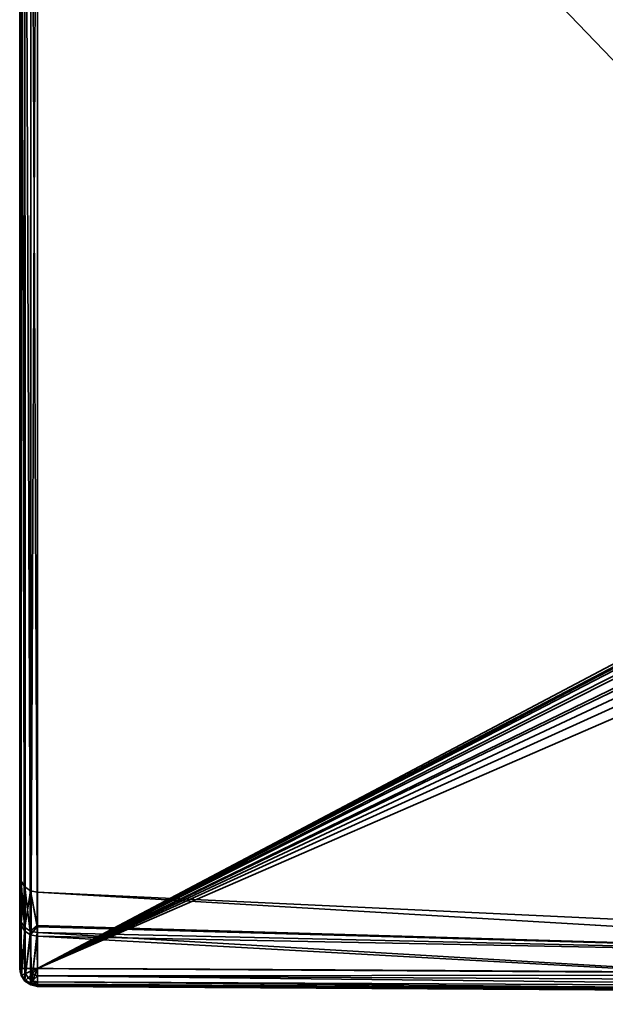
# Model space of a CAD drawing. Header units: millimetres. Extents: x -322 to 8072, y -96 to 57.
# Tile 246 of 256: x 6985 to 7002, y -93 to -66. Entities that reach past the tile are written whole.
import ezdxf

# ---------------------------------------------------------------- set-up
doc = ezdxf.new("R2010")
doc.units = ezdxf.units.MM
doc.layers.add('151', color=7, linetype='Continuous', true_color=0xffffff)

# ---------------------------------------------------------------- blocks, each defined once
blk = doc.blocks.new('UG_SURFACE_008')
at = {"layer": '151', "color": 251, "linetype": 'Continuous', "lineweight": 35}
for points in [[(6985.5, -50.3, 1114.5), (6985.5, -89.811, 1104), (6985.5, -91.065, 1111.36)], [(6985.5, -50.3, 1093.5), (6985.5, -92.446, 1093.5), (6985.5, -90.965, 1096.93)], [(6985.5, -90.965, 1096.93), (6985.5, -89.811, 1104), (6985.5, -50.3, 1114.5), (6985.5, -50.3, 1093.5)], [(6985.5, -91.065, 1111.36), (6985.5, -92.446, 1114.5), (6985.5, -50.3, 1114.5)], [(6985.5, -50.3, 1114.5), (6985.5, -92.446, 1114.5), (6985.526, -92.446, 1114.66)], [(6985.526, -92.446, 1114.66), (6985.538, -50.3, 1114.691), (6985.5, -50.3, 1114.5)], [(6985.5, -50.3, 1093.5), (6985.538, -50.3, 1093.309), (6985.526, -92.446, 1093.34)], [(6985.526, -92.446, 1093.34), (6985.5, -92.446, 1093.5), (6985.5, -50.3, 1093.5)], [(6985.526, -92.446, 1114.66), (6985.543, -92.446, 1114.688), (6985.538, -50.3, 1114.691)], [(6985.538, -50.3, 1093.309), (6985.543, -92.446, 1093.312), (6985.526, -92.446, 1093.34)], [(6985.538, -50.3, 1114.691), (6985.543, -92.446, 1114.688), (6985.631, -92.446, 1114.837)], [(6985.631, -92.446, 1114.837), (6985.646, -50.3, 1114.854), (6985.538, -50.3, 1114.691)], [(6985.631, -92.446, 1093.163), (6985.538, -50.3, 1093.309), (6985.646, -50.3, 1093.146)], [(6985.631, -92.446, 1093.163), (6985.543, -92.446, 1093.312), (6985.538, -50.3, 1093.309)], [(6985.631, -92.446, 1114.837), (6985.649, -92.446, 1114.85), (6985.646, -50.3, 1114.854)], [(6985.646, -50.3, 1093.146), (6985.649, -92.446, 1093.15), (6985.631, -92.446, 1093.163)], [(6985.646, -50.3, 1114.854), (6985.649, -92.446, 1114.85), (6985.798, -92.446, 1114.958)], [(6985.798, -92.446, 1114.958), (6985.809, -50.3, 1114.962), (6985.646, -50.3, 1114.854)], [(6985.798, -92.446, 1093.042), (6985.646, -50.3, 1093.146), (6985.809, -50.3, 1093.038)], [(6985.798, -92.446, 1093.042), (6985.649, -92.446, 1093.15), (6985.646, -50.3, 1093.146)], [(6985.798, -92.446, 1114.958), (6985.809, -92.446, 1114.96), (6985.809, -50.3, 1114.962)], [(6985.809, -50.3, 1093.038), (6985.809, -92.446, 1093.04), (6985.798, -92.446, 1093.042)], [(6986, -92.446, 1115), (6986, -50.3, 1115), (6985.809, -50.3, 1114.962)], [(6985.809, -50.3, 1114.962), (6985.809, -92.446, 1114.96), (6986, -92.446, 1115)], [(6985.809, -92.446, 1093.04), (6985.809, -50.3, 1093.038), (6986, -50.3, 1093)], [(6986, -50.3, 1093), (6986, -92.446, 1093), (6985.809, -92.446, 1093.04)], [(6986, -50.3, 1115), (6986, -92.446, 1115), (7002.364, -83.789, 1115), (7002.316, -67.253, 1115)], [(7002.316, -67.253, 1115), (7002.256, -50.3, 1115), (6986, -50.3, 1115)], [(6986, -50.3, 1093), (7002.256, -50.3, 1093), (7002.316, -67.253, 1093)], [(7002.316, -67.253, 1093), (7002.364, -83.789, 1093), (6986, -92.446, 1093), (6986, -50.3, 1093)], [(6986, -92.446, 1115), (7002.379, -83.912, 1115), (7002.364, -83.789, 1115)], [(7002.364, -83.789, 1093), (7002.372, -83.88, 1093), (6986, -92.446, 1093)], [(7002.372, -83.88, 1093), (7002.396, -83.967, 1093), (6986, -92.446, 1093)], [(6986, -92.446, 1115), (7002.455, -84.087, 1115), (7002.379, -83.912, 1115)], [(7002.396, -83.967, 1093), (7002.506, -84.159, 1093), (6986, -92.446, 1093)], [(7002.688, -84.334, 1115), (7002.455, -84.087, 1115), (6986, -92.446, 1115)], [(6986, -92.446, 1093), (7002.506, -84.159, 1093), (7002.756, -84.382, 1093)], [(6986, -92.446, 1115), (7002.979, -84.505, 1115), (7002.688, -84.334, 1115)], [(6986, -92.446, 1093), (7002.756, -84.382, 1093), (7003.286, -84.618, 1093)], [(7003.828, -84.711, 1115), (7002.979, -84.505, 1115), (6986, -92.446, 1115)], [(7014.068, -92.621, 1093), (6986, -92.446, 1093), (7003.286, -84.618, 1093), (7003.828, -84.711, 1093)], [(7023.836, -86.142, 1115), (7003.828, -84.711, 1115), (6986, -92.446, 1115), (7014.068, -92.621, 1115)], [(6985.5, -91.065, 1111.36), (6985.5, -89.811, 1104), (6985.537, -90, 1104)], [(6985.537, -90, 1104), (6985.5, -89.811, 1104), (6985.5, -90.965, 1096.93)], [(6985.5, -90.965, 1096.93), (6985.538, -91.145, 1096.99), (6985.537, -90, 1104)], [(6985.537, -90, 1104), (6985.538, -91.244, 1111.297), (6985.5, -91.065, 1111.36)], [(6985.537, -90, 1104), (6985.642, -90.161, 1104), (6985.644, -91.396, 1111.244)], [(6985.644, -91.396, 1111.244), (6985.538, -91.244, 1111.297), (6985.537, -90, 1104)], [(6985.642, -90.161, 1104), (6985.537, -90, 1104), (6985.538, -91.145, 1096.99)], [(6985.538, -91.145, 1096.99), (6985.644, -91.298, 1097.041), (6985.642, -90.161, 1104)], [(6985.642, -90.161, 1104), (6985.8, -90.27, 1104), (6985.804, -91.499, 1111.208)], [(6985.804, -91.499, 1111.208), (6985.644, -91.396, 1111.244), (6985.642, -90.161, 1104)], [(6985.8, -90.27, 1104), (6985.642, -90.161, 1104), (6985.644, -91.298, 1097.041)], [(6985.644, -91.298, 1097.041), (6985.804, -91.401, 1097.076), (6985.8, -90.27, 1104)], [(6985.8, -90.27, 1104), (6985.804, -91.401, 1097.076), (6985.992, -91.24, 1098.31)], [(6985.8, -90.27, 1104), (6985.988, -90.311, 1104), (6985.992, -91.279, 1109.683)], [(6985.8, -90.27, 1104), (6985.988, -90.311, 1104), (6985.988, -90.311, 1104)], [(6985.992, -91.279, 1109.683), (6985.804, -91.499, 1111.208), (6985.8, -90.27, 1104)], [(6985.992, -91.24, 1098.31), (6985.988, -90.311, 1104), (6985.8, -90.27, 1104)], [(6985.988, -90.311, 1104), (7017.301, -91.775, 1104), (7017.231, -92.155, 1109.564)], [(7017.231, -92.155, 1109.564), (6985.992, -91.279, 1109.683), (6985.988, -90.311, 1104)], [(6985.988, -90.311, 1104), (6985.992, -91.24, 1098.31), (7017.231, -92.155, 1098.436)], [(7017.301, -91.775, 1104), (6985.988, -90.311, 1104), (6985.988, -90.311, 1104)], [(7017.231, -92.155, 1098.436), (7017.301, -91.775, 1104), (6985.988, -90.311, 1104)], [(6985.5, -90.965, 1096.93), (6985.5, -92.446, 1093.5), (6985.519, -92.529, 1093.544)], [(6985.538, -91.145, 1096.99), (6985.5, -90.965, 1096.93), (6985.519, -92.529, 1093.544)], [(6985.519, -92.529, 1114.455), (6985.5, -91.065, 1111.36), (6985.538, -91.244, 1111.297)], [(6985.519, -92.529, 1114.455), (6985.5, -92.446, 1114.5), (6985.5, -91.065, 1111.36)], [(6985.519, -92.529, 1093.544), (6985.538, -92.615, 1093.59), (6985.538, -91.145, 1096.99)], [(6985.538, -91.145, 1096.99), (6985.538, -92.615, 1093.59), (6985.55, -92.631, 1093.599)], [(6985.644, -91.298, 1097.041), (6985.538, -91.145, 1096.99), (6985.55, -92.631, 1093.599)], [(6985.538, -91.244, 1111.297), (6985.538, -92.615, 1114.41), (6985.519, -92.529, 1114.455)], [(6985.55, -92.631, 1114.401), (6985.538, -91.244, 1111.297), (6985.644, -91.396, 1111.244)], [(6985.55, -92.631, 1114.401), (6985.538, -92.615, 1114.41), (6985.538, -91.244, 1111.297)], [(6985.55, -92.631, 1093.599), (6985.646, -92.758, 1093.667), (6985.644, -91.298, 1097.041)], [(6985.644, -91.396, 1111.244), (6985.646, -92.758, 1114.333), (6985.55, -92.631, 1114.401)], [(6985.804, -91.401, 1097.076), (6985.644, -91.298, 1097.041), (6985.646, -92.758, 1093.667)], [(6985.646, -92.758, 1114.333), (6985.644, -91.396, 1111.244), (6985.804, -91.499, 1111.208)], [(6985.646, -92.758, 1093.667), (6985.807, -92.853, 1093.718), (6985.804, -91.401, 1097.076)], [(6985.804, -91.401, 1097.076), (6985.993, -91.439, 1097.089), (6985.992, -91.24, 1098.31)], [(6985.992, -91.279, 1109.683), (6985.993, -91.536, 1111.195), (6985.804, -91.499, 1111.208)], [(6985.804, -91.401, 1097.076), (6985.807, -92.853, 1093.718), (6985.828, -92.857, 1093.72)], [(6985.993, -91.439, 1097.089), (6985.804, -91.401, 1097.076), (6985.828, -92.857, 1093.72)], [(7017.231, -92.155, 1098.436), (6985.992, -91.24, 1098.31), (6985.993, -91.439, 1097.089)], [(6985.993, -91.536, 1111.195), (6985.992, -91.279, 1109.683), (7017.231, -92.155, 1109.564)], [(6985.804, -91.499, 1111.208), (6985.807, -92.853, 1114.282), (6985.646, -92.758, 1114.333)], [(6985.828, -92.857, 1114.28), (6985.804, -91.499, 1111.208), (6985.993, -91.536, 1111.195)], [(6985.828, -92.857, 1114.28), (6985.807, -92.853, 1114.282), (6985.804, -91.499, 1111.208)], [(6985.828, -92.857, 1093.72), (6985.999, -92.887, 1093.736), (6985.993, -91.439, 1097.089)], [(6985.993, -91.536, 1111.195), (6985.999, -92.887, 1114.264), (6985.828, -92.857, 1114.28)], [(6985.993, -91.439, 1097.089), (6985.999, -92.887, 1093.736), (7014.064, -93.1, 1093.644)], [(7014.064, -93.1, 1093.644), (7017.231, -92.155, 1098.436), (6985.993, -91.439, 1097.089)], [(6985.993, -91.536, 1111.195), (7017.231, -92.155, 1109.564), (7014.064, -93.1, 1114.356)], [(7014.064, -93.1, 1114.356), (6985.999, -92.887, 1114.264), (6985.993, -91.536, 1111.195)], [(6985.562, -92.627, 1114.66), (6985.526, -92.446, 1114.66), (6985.5, -92.446, 1114.5)], [(6985.5, -92.446, 1114.5), (6985.519, -92.529, 1114.455), (6985.562, -92.627, 1114.66)], [(6985.562, -92.627, 1093.34), (6985.519, -92.529, 1093.544), (6985.5, -92.446, 1093.5)], [(6985.5, -92.446, 1093.5), (6985.526, -92.446, 1093.34), (6985.562, -92.627, 1093.34)], [(6985.543, -92.446, 1114.688), (6985.526, -92.446, 1114.66), (6985.562, -92.627, 1114.66)], [(6985.562, -92.627, 1093.34), (6985.526, -92.446, 1093.34), (6985.543, -92.446, 1093.312)], [(6985.562, -92.627, 1114.66), (6985.659, -92.587, 1114.837), (6985.631, -92.446, 1114.837), (6985.543, -92.446, 1114.688)], [(6985.543, -92.446, 1093.312), (6985.631, -92.446, 1093.163), (6985.659, -92.587, 1093.163), (6985.562, -92.627, 1093.34)], [(6985.649, -92.446, 1114.85), (6985.631, -92.446, 1114.837), (6985.659, -92.587, 1114.837)], [(6985.659, -92.587, 1093.163), (6985.631, -92.446, 1093.163), (6985.649, -92.446, 1093.15)], [(6985.659, -92.587, 1114.837), (6985.814, -92.523, 1114.958), (6985.798, -92.446, 1114.958), (6985.649, -92.446, 1114.85)], [(6985.649, -92.446, 1093.15), (6985.798, -92.446, 1093.042), (6985.814, -92.523, 1093.042), (6985.659, -92.587, 1093.163)], [(6985.857, -92.589, 1114.958), (6985.814, -92.523, 1114.958), (6985.659, -92.587, 1114.837), (6985.739, -92.707, 1114.837)], [(6985.739, -92.707, 1093.163), (6985.659, -92.587, 1093.163), (6985.814, -92.523, 1093.042), (6985.857, -92.589, 1093.042)], [(6985.809, -92.446, 1114.96), (6985.798, -92.446, 1114.958), (6985.814, -92.523, 1114.958)], [(6985.814, -92.523, 1093.042), (6985.798, -92.446, 1093.042), (6985.809, -92.446, 1093.04)], [(6985.814, -92.523, 1114.958), (6986, -92.446, 1115), (6985.809, -92.446, 1114.96)], [(6985.809, -92.446, 1093.04), (6986, -92.446, 1093), (6985.814, -92.523, 1093.042)], [(6986, -92.446, 1115), (6985.814, -92.523, 1114.958), (6985.857, -92.589, 1114.958)], [(6985.857, -92.589, 1093.042), (6985.814, -92.523, 1093.042), (6986, -92.446, 1093)], [(6986, -92.446, 1115), (6985.857, -92.589, 1114.958), (6985.922, -92.632, 1114.958)], [(6985.922, -92.632, 1093.042), (6985.857, -92.589, 1093.042), (6986, -92.446, 1093)], [(6985.999, -92.647, 1114.958), (6986, -92.446, 1115), (6985.922, -92.632, 1114.958)], [(6985.922, -92.632, 1093.042), (6986, -92.446, 1093), (6985.999, -92.647, 1093.042)], [(7014.068, -92.621, 1115), (6986, -92.446, 1115), (6985.999, -92.647, 1114.958)], [(6985.999, -92.647, 1093.042), (6986, -92.446, 1093), (7014.068, -92.621, 1093)], [(6985.54, -92.637, 1114.455), (6985.519, -92.529, 1114.455), (6985.538, -92.615, 1114.41)], [(6985.519, -92.529, 1114.455), (6985.54, -92.637, 1114.455), (6985.562, -92.627, 1114.66)], [(6985.562, -92.627, 1093.34), (6985.54, -92.637, 1093.544), (6985.519, -92.529, 1093.544)], [(6985.538, -92.615, 1093.59), (6985.519, -92.529, 1093.544), (6985.54, -92.637, 1093.544)], [(6985.538, -92.615, 1114.41), (6985.55, -92.631, 1114.401), (6985.54, -92.637, 1114.455)], [(6985.54, -92.637, 1093.544), (6985.55, -92.631, 1093.599), (6985.538, -92.615, 1093.59)], [(6985.664, -92.781, 1114.66), (6985.562, -92.627, 1114.66), (6985.54, -92.637, 1114.455), (6985.647, -92.798, 1114.455)], [(6985.647, -92.798, 1093.544), (6985.54, -92.637, 1093.544), (6985.562, -92.627, 1093.34), (6985.664, -92.781, 1093.34)], [(6985.647, -92.798, 1114.455), (6985.54, -92.637, 1114.455), (6985.55, -92.631, 1114.401)], [(6985.55, -92.631, 1093.599), (6985.54, -92.637, 1093.544), (6985.647, -92.798, 1093.544)], [(6985.55, -92.631, 1114.401), (6985.646, -92.758, 1114.333), (6985.647, -92.798, 1114.455)], [(6985.647, -92.798, 1093.544), (6985.646, -92.758, 1093.667), (6985.55, -92.631, 1093.599)], [(6985.739, -92.707, 1114.837), (6985.659, -92.587, 1114.837), (6985.562, -92.627, 1114.66), (6985.664, -92.781, 1114.66)], [(6985.664, -92.781, 1093.34), (6985.562, -92.627, 1093.34), (6985.659, -92.587, 1093.163), (6985.739, -92.707, 1093.163)], [(6985.647, -92.798, 1114.455), (6985.646, -92.758, 1114.333), (6985.807, -92.853, 1114.282)], [(6985.807, -92.853, 1093.718), (6985.646, -92.758, 1093.667), (6985.647, -92.798, 1093.544)], [(6985.817, -92.883, 1114.66), (6985.664, -92.781, 1114.66), (6985.647, -92.798, 1114.455), (6985.808, -92.906, 1114.455)], [(6985.808, -92.906, 1093.544), (6985.647, -92.798, 1093.544), (6985.664, -92.781, 1093.34), (6985.817, -92.883, 1093.34)], [(6985.807, -92.853, 1114.282), (6985.808, -92.906, 1114.455), (6985.647, -92.798, 1114.455)], [(6985.647, -92.798, 1093.544), (6985.808, -92.906, 1093.544), (6985.807, -92.853, 1093.718)], [(6985.858, -92.787, 1114.837), (6985.739, -92.707, 1114.837), (6985.664, -92.781, 1114.66), (6985.817, -92.883, 1114.66)], [(6985.817, -92.883, 1093.34), (6985.664, -92.781, 1093.34), (6985.739, -92.707, 1093.163), (6985.858, -92.787, 1093.163)], [(6985.922, -92.632, 1114.958), (6985.857, -92.589, 1114.958), (6985.739, -92.707, 1114.837), (6985.858, -92.787, 1114.837)], [(6985.858, -92.787, 1093.163), (6985.739, -92.707, 1093.163), (6985.857, -92.589, 1093.042), (6985.922, -92.632, 1093.042)], [(6985.858, -92.787, 1114.837), (6985.817, -92.883, 1114.66), (6985.998, -92.919, 1114.664)], [(6985.817, -92.883, 1093.34), (6985.858, -92.787, 1093.163), (6985.999, -92.815, 1093.163)], [(6985.999, -92.648, 1114.957), (6985.922, -92.632, 1114.958), (6985.858, -92.787, 1114.837)], [(6985.858, -92.787, 1093.163), (6985.922, -92.632, 1093.042), (6985.999, -92.648, 1093.043)], [(6985.858, -92.787, 1114.837), (6985.999, -92.814, 1114.839), (6985.999, -92.648, 1114.957)], [(6985.999, -92.648, 1093.043), (6985.999, -92.814, 1093.161), (6985.858, -92.787, 1093.163)], [(6985.998, -92.919, 1114.664), (6985.999, -92.814, 1114.839), (6985.858, -92.787, 1114.837)], [(6985.999, -92.814, 1093.161), (6985.999, -92.815, 1093.163), (6985.858, -92.787, 1093.163)], [(6985.922, -92.632, 1114.958), (6985.999, -92.648, 1114.957), (6985.999, -92.647, 1114.958)], [(6985.999, -92.647, 1093.042), (6985.999, -92.648, 1093.043), (6985.922, -92.632, 1093.042)], [(6985.999, -92.647, 1114.958), (7014.066, -92.803, 1114.966), (7014.068, -92.621, 1115)], [(7014.068, -92.621, 1093), (7014.066, -92.803, 1093.034), (6985.999, -92.647, 1093.042)], [(7014.066, -92.803, 1114.966), (6985.999, -92.647, 1114.958), (6985.999, -92.648, 1114.957)], [(6985.999, -92.648, 1093.043), (6985.999, -92.647, 1093.042), (7014.066, -92.803, 1093.034)], [(6985.999, -92.648, 1114.957), (6985.999, -92.814, 1114.839), (7014.065, -92.96, 1114.867)], [(7014.065, -92.96, 1114.867), (7014.066, -92.803, 1114.966), (6985.999, -92.648, 1114.957)], [(6985.999, -92.648, 1093.043), (7014.066, -92.803, 1093.034), (7014.065, -92.96, 1093.132)], [(7014.065, -92.96, 1093.132), (6985.999, -92.814, 1093.161), (6985.999, -92.648, 1093.043)], [(6985.807, -92.853, 1114.282), (6985.828, -92.857, 1114.28), (6985.808, -92.906, 1114.455)], [(6985.808, -92.906, 1093.544), (6985.828, -92.857, 1093.72), (6985.807, -92.853, 1093.718)], [(6985.998, -92.943, 1114.456), (6985.808, -92.906, 1114.455), (6985.828, -92.857, 1114.28)], [(6985.828, -92.857, 1093.72), (6985.808, -92.906, 1093.544), (6985.998, -92.943, 1093.544)], [(6985.998, -92.919, 1114.66), (6985.817, -92.883, 1114.66), (6985.808, -92.906, 1114.455)], [(6985.998, -92.945, 1093.54), (6985.808, -92.906, 1093.544), (6985.817, -92.883, 1093.34)], [(6985.808, -92.906, 1114.455), (6985.998, -92.945, 1114.46), (6985.998, -92.919, 1114.66)], [(6985.808, -92.906, 1114.455), (6985.998, -92.943, 1114.456), (6985.998, -92.945, 1114.46)], [(6985.998, -92.945, 1093.54), (6985.998, -92.943, 1093.544), (6985.808, -92.906, 1093.544)], [(6985.999, -92.815, 1093.163), (6985.998, -92.919, 1093.336), (6985.817, -92.883, 1093.34)], [(6985.817, -92.883, 1114.66), (6985.998, -92.919, 1114.66), (6985.998, -92.919, 1114.664)], [(6985.817, -92.883, 1093.34), (6985.998, -92.919, 1093.336), (6985.998, -92.945, 1093.54)], [(6985.828, -92.857, 1114.28), (6985.999, -92.887, 1114.264), (6985.998, -92.943, 1114.456)], [(6985.998, -92.943, 1093.544), (6985.999, -92.887, 1093.736), (6985.828, -92.857, 1093.72)], [(6985.999, -92.814, 1114.839), (6985.998, -92.919, 1114.664), (7014.064, -93.07, 1114.719)], [(7014.064, -93.07, 1093.281), (6985.998, -92.919, 1093.336), (6985.999, -92.815, 1093.163)], [(6985.998, -92.943, 1114.456), (6985.999, -92.887, 1114.264), (7014.064, -93.1, 1114.356)], [(7014.064, -93.1, 1093.644), (6985.999, -92.887, 1093.736), (6985.998, -92.943, 1093.544)], [(6985.998, -92.919, 1114.66), (6985.998, -92.945, 1114.46), (7014.064, -93.119, 1114.54)], [(7014.064, -93.07, 1114.719), (6985.998, -92.919, 1114.664), (6985.998, -92.919, 1114.66)], [(7014.064, -93.119, 1114.54), (7014.064, -93.07, 1114.719), (6985.998, -92.919, 1114.66)], [(6985.998, -92.919, 1093.336), (7014.064, -93.07, 1093.281), (7014.064, -93.119, 1093.46)], [(7014.064, -93.119, 1093.46), (6985.998, -92.945, 1093.54), (6985.998, -92.919, 1093.336)], [(6985.998, -92.945, 1114.46), (6985.998, -92.943, 1114.456), (7014.064, -93.1, 1114.356)], [(7014.064, -93.1, 1093.644), (6985.998, -92.943, 1093.544), (6985.998, -92.945, 1093.54)], [(7014.064, -93.1, 1114.356), (7014.064, -93.119, 1114.54), (6985.998, -92.945, 1114.46)], [(6985.998, -92.945, 1093.54), (7014.064, -93.119, 1093.46), (7014.064, -93.1, 1093.644)], [(7014.064, -93.07, 1114.719), (7014.065, -92.96, 1114.867), (6985.999, -92.814, 1114.839)], [(6985.999, -92.815, 1093.163), (6985.999, -92.814, 1093.161), (7014.065, -92.96, 1093.132)], [(6985.999, -92.815, 1093.163), (7014.065, -92.96, 1093.132), (7014.064, -93.07, 1093.281)]]:
    blk.add_3dface(points, dxfattribs=at)

msp = doc.modelspace()

# ---------------------------------------------------------------- linework, layer by layer
at = {"layer": '151', "color": 253, "linetype": 'Continuous', "lineweight": -3}
for p, q in [((6985.5, -92.446, 1114.5), (6985.5, -50.3, 1114.5)), ((6985.5, -50.3, 1093.5), (6985.5, -92.446, 1093.5)), ((6986, -50.3, 1115), (6986, -92.446, 1115)), ((6986, -92.446, 1093), (6986, -50.3, 1093))]:
    msp.add_line(p, q, dxfattribs=at)
at = {"layer": '151', "color": 253, "linetype": 'Continuous', "lineweight": -3, "extrusion": (0, -1, 0)}
for centre, start, end in [((6986, 1093.5, 92.446), 180, 270), ((6986, 1114.5, 92.446), 90, 180)]:
    msp.add_arc(centre, 0.5, start, end, dxfattribs=at)
at = {"layer": '151', "color": 253, "linetype": 'Continuous', "lineweight": -3, "extrusion": (-4.67473e-14, -0.4722, -0.881491)}
msp.add_arc((6986, 597.842, -920.258), 0.5, 90.18, 180, dxfattribs=at)
at = {"layer": '151', "color": 253, "linetype": 'Continuous', "lineweight": -3, "extrusion": (0, 0.4722, -0.881491)}
msp.add_arc((-6986, 444.776, -1026.075), 0.5, 270.18, 0, dxfattribs=at)
at = {"layer": '151', "color": 253, "linetype": 'Continuous', "lineweight": -3, "extrusion": (0.999994, -0.003565, 0)}
for centre, start, end in [((-67.542, 1093.5, 6986.285), 151.8229, 270), ((-67.542, 1114.5, 6986.285), 90, 208.1771)]:
    msp.add_arc(centre, 0.5, start, end, dxfattribs=at)
at = {"layer": '151', "color": 253, "linetype": 'Continuous', "lineweight": -3}
for points, knots in [([(6985.5, -92.446, 1093.5), (6985.5, -91.58, 1095.118), (6985.5, -90.916, 1096.843), (6985.5, -90.035, 1100.369), (6985.5, -89.811, 1102.168), (6985.5, -89.812, 1105.838), (6985.5, -90.036, 1107.635), (6985.5, -90.916, 1111.156), (6985.5, -91.58, 1112.882), (6985.5, -92.446, 1114.5)], [0, 0, 0, 0, 0.25, 0.25, 0.5, 0.5, 0.75, 0.75, 1, 1, 1, 1]), ([(6985.998, -92.887, 1114.264), (6985.995, -92.04, 1112.683), (6985.993, -91.392, 1110.996), (6985.989, -90.531, 1107.556), (6985.988, -90.312, 1105.8), (6985.988, -90.311, 1102.213), (6985.989, -90.529, 1100.455), (6985.993, -91.39, 1097.009), (6985.995, -92.04, 1095.317), (6985.998, -92.887, 1093.736)], [0, 0, 0, 0, 0.25, 0.25, 0.5, 0.5, 0.75, 0.75, 1, 1, 1, 1]), ([(7111, -93.011, 1093), (7107.586, -93.007, 1093), (7104.171, -93.001, 1093), (7083.338, -92.95, 1093), (7065.919, -92.845, 1093), (7037.022, -92.77, 1093), (7025.545, -92.703, 1093), (7004.712, -92.554, 1093), (6995.356, -92.48, 1093), (6986, -92.446, 1093)], [0, 0, 0, 0, 0.081942, 0.081942, 0.499996, 0.499996, 0.775458, 0.775458, 1, 1, 1, 1]), ([(6986, -92.446, 1115), (6995.356, -92.48, 1115), (7004.712, -92.554, 1115), (7025.545, -92.703, 1115), (7037.022, -92.77, 1115), (7065.919, -92.845, 1115), (7083.338, -92.95, 1115), (7104.171, -93.001, 1115), (7107.586, -93.007, 1115), (7111, -93.011, 1115)], [0, 0, 0, 0, 0.224542, 0.224542, 0.500004, 0.500004, 0.918058, 0.918058, 1, 1, 1, 1]), ([(7110.999, -93.446, 1114.747), (7100.582, -93.443, 1114.73), (7090.166, -93.432, 1114.685), (7069.332, -93.374, 1114.58), (7058.915, -93.327, 1114.526), (7038.081, -93.273, 1114.474), (7027.665, -93.213, 1114.421), (7006.832, -93.04, 1114.321), (6996.415, -92.933, 1114.28), (6985.998, -92.887, 1114.264)], [0, 0, 0, 0, 0.25, 0.25, 0.5, 0.5, 0.75, 0.75, 1, 1, 1, 1]), ([(6985.998, -92.887, 1093.736), (6996.415, -92.933, 1093.72), (7006.832, -93.04, 1093.679), (7027.665, -93.213, 1093.579), (7038.081, -93.273, 1093.526), (7058.915, -93.327, 1093.474), (7069.332, -93.374, 1093.42), (7090.166, -93.432, 1093.315), (7100.582, -93.443, 1093.27), (7110.999, -93.446, 1093.253)], [0, 0, 0, 0, 0.25, 0.25, 0.5, 0.5, 0.75, 0.75, 1, 1, 1, 1])]:
    msp.add_open_spline(points, degree=3, knots=knots, dxfattribs=at)

# ---------------------------------------------------------------- block references
msp.add_blockref('UG_SURFACE_008', (0, 0), dxfattribs=at)

doc.saveas('drawing.dxf')
